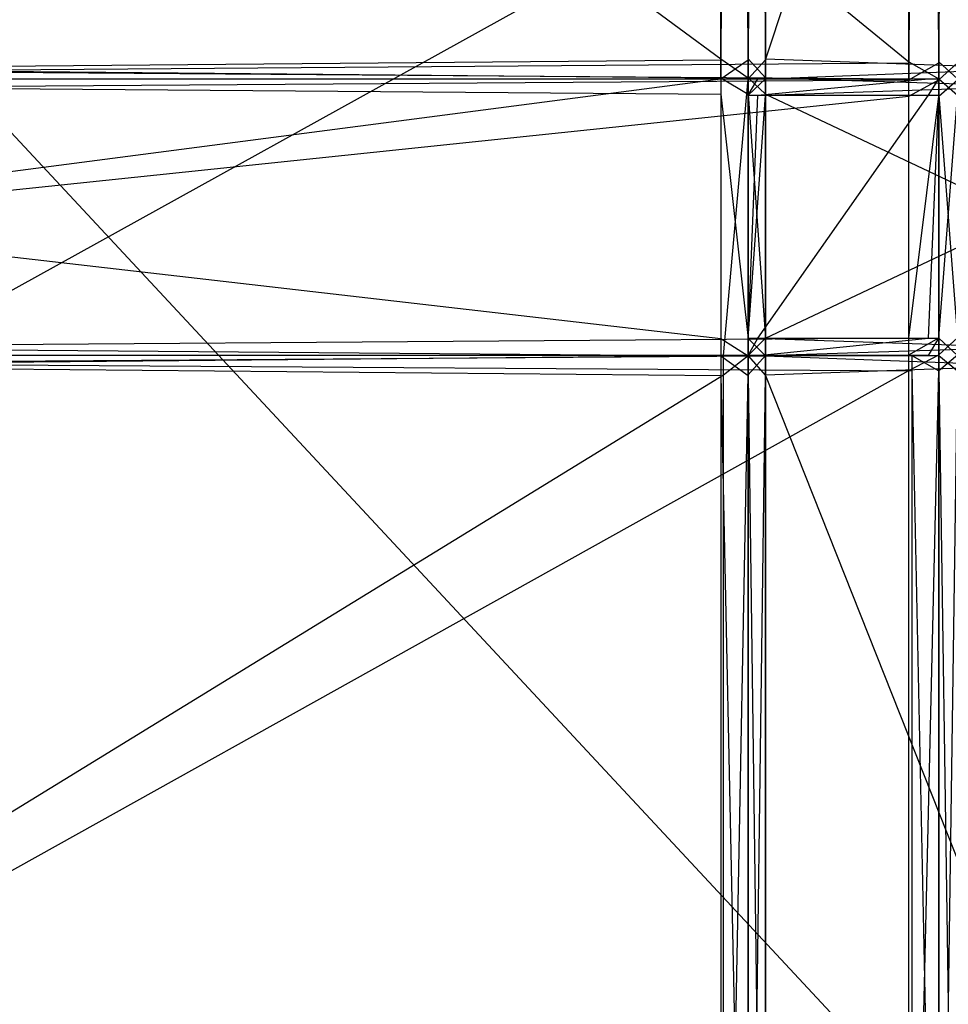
# Model space of a CAD drawing. Extents: x 0 to 0.996, y -0.498 to 0.
# Tile 32 of 101: x 0.307 to 0.371, y -0.431 to -0.363. Entities that reach past the tile are written whole.
import ezdxf

# ---------------------------------------------------------------- set-up
doc = ezdxf.new("R2010")
doc.units = 0
for name, color, linetype in [('L22_REGALELEMENT_0___REPLACEMTF', 7, 'CONTINUOUS'), ('L23_FL_CHE_12___REPLACEMTFOREMP', 7, 'CONTINUOUS'), ('L31_KORPUS3_2___REPLACEMTFOREMP', 7, 'CONTINUOUS'), ('L7_DRAWERBOXO_2___REPLACEMTFORE', 7, 'CONTINUOUS')]:
    doc.layers.add(name, color=color, linetype=linetype)

msp = doc.modelspace()

# ---------------------------------------------------------------- linework, layer by layer
at = {"layer": 'L22_REGALELEMENT_0___REPLACEMTF', "color": 40}
for points, invisible_edges in [([(0.367853, -0.23671, 0.007881), (0.210118, -0.366386, 0.007881), (0.210118, -0.23671, 0.007881), (0.367853, -0.23671, 0.007881)], 13), ([(0.210118, -0.366386, 0.007881), (0.367853, -0.23671, 0.007881), (0.367853, -0.366386, 0.007881), (0.210118, -0.366386, 0.007881)], 14), ([(0.367853, -0.366314, 0.347881), (0.210118, -0.23671, 0.347881), (0.210118, -0.366314, 0.347881), (0.367853, -0.366314, 0.347881)], 13), ([(0.210118, -0.23671, 0.347881), (0.367853, -0.366314, 0.347881), (0.367853, -0.23671, 0.347881), (0.210118, -0.23671, 0.347881)], 14), ([(0.369908, -0.366314, 0.347881), (0.367853, -0.23671, 0.347881), (0.367853, -0.366314, 0.347881), (0.369908, -0.366314, 0.347881)], 13), ([(0.367853, -0.23671, 0.347881), (0.369908, -0.366314, 0.347881), (0.369908, -0.23671, 0.347881), (0.367853, -0.23671, 0.347881)], 14), ([(0.369908, -0.23671, 0.007881), (0.367853, -0.366386, 0.007881), (0.367853, -0.23671, 0.007881), (0.369908, -0.23671, 0.007881)], 13), ([(0.367853, -0.366386, 0.007881), (0.369908, -0.23671, 0.007881), (0.369908, -0.366386, 0.007881), (0.367853, -0.366386, 0.007881)], 14), ([(0.371186, -0.366316, 0.347881), (0.369908, -0.23671, 0.347881), (0.369908, -0.366314, 0.347881), (0.371186, -0.366316, 0.347881)], 13), ([(0.369908, -0.23671, 0.347881), (0.371186, -0.366316, 0.347881), (0.371186, -0.23671, 0.347881), (0.369908, -0.23671, 0.347881)], 14), ([(0.371186, -0.23671, 0.007881), (0.369908, -0.366386, 0.007881), (0.369908, -0.23671, 0.007881), (0.371186, -0.23671, 0.007881)], 13), ([(0.369908, -0.366386, 0.007881), (0.371186, -0.23671, 0.007881), (0.371186, -0.366386, 0.007881), (0.369908, -0.366386, 0.007881)], 14), ([(0.354997, -0.259121, 0.331122), (0.210118, -0.366165, 0.331122), (0.210118, -0.259121, 0.331122), (0.354997, -0.259121, 0.331122)], 13), ([(0.210118, -0.366165, 0.331122), (0.354997, -0.259121, 0.331122), (0.354997, -0.366165, 0.331122), (0.210118, -0.366165, 0.331122)], 14), ([(0.354997, -0.366094, 0.023017), (0.210118, -0.259121, 0.023017), (0.210118, -0.366094, 0.023017), (0.354997, -0.366094, 0.023017)], 13), ([(0.210118, -0.259121, 0.023017), (0.354997, -0.366094, 0.023017), (0.354997, -0.259121, 0.023017), (0.210118, -0.259121, 0.023017)], 14), ([(0.356885, -0.366094, 0.023017), (0.354997, -0.259121, 0.023017), (0.354997, -0.366094, 0.023017), (0.356885, -0.366094, 0.023017)], 13), ([(0.354997, -0.259121, 0.023017), (0.356885, -0.366094, 0.023017), (0.356885, -0.259121, 0.023017), (0.354997, -0.259121, 0.023017)], 14), ([(0.356885, -0.259121, 0.331122), (0.354997, -0.366165, 0.331122), (0.354997, -0.259121, 0.331122), (0.356885, -0.259121, 0.331122)], 13), ([(0.354997, -0.366165, 0.331122), (0.356885, -0.259121, 0.331122), (0.356885, -0.366165, 0.331122), (0.354997, -0.366165, 0.331122)], 14), ([(0.358058, -0.259121, 0.331122), (0.356885, -0.366165, 0.331122), (0.356885, -0.259121, 0.331122), (0.358058, -0.259121, 0.331122)], 13), ([(0.356885, -0.366165, 0.331122), (0.358058, -0.259121, 0.331122), (0.358058, -0.366163, 0.331122), (0.356885, -0.366165, 0.331122)], 14), ([(0.358058, -0.366094, 0.023017), (0.356885, -0.259121, 0.023017), (0.356885, -0.366094, 0.023017), (0.358058, -0.366094, 0.023017)], 13), ([(0.356885, -0.259121, 0.023017), (0.358058, -0.366094, 0.023017), (0.358058, -0.259121, 0.023017), (0.356885, -0.259121, 0.023017)], 14), ([(0.393309, -0.366094, 0.023017), (0.358058, -0.259121, 0.023017), (0.358058, -0.366094, 0.023017), (0.393309, -0.366094, 0.023017)], 13), ([(0.358058, -0.259121, 0.023017), (0.393309, -0.366094, 0.023017), (0.393309, -0.259121, 0.023017), (0.358058, -0.259121, 0.023017)], 14), ([(0.393309, -0.259121, 0.331122), (0.358058, -0.366163, 0.331122), (0.358058, -0.259121, 0.331122), (0.393309, -0.259121, 0.331122)], 13), ([(0.358058, -0.366163, 0.331122), (0.393309, -0.259121, 0.331122), (0.393309, -0.366094, 0.331122), (0.358058, -0.366163, 0.331122)], 14), ([(0.354997, -0.367401, 0.023017), (0.210118, -0.366094, 0.023017), (0.210118, -0.367401, 0.023017), (0.354997, -0.367401, 0.023017)], 13), ([(0.210118, -0.366094, 0.023017), (0.354997, -0.367401, 0.023017), (0.354997, -0.366094, 0.023017), (0.210118, -0.366094, 0.023017)], 14), ([(0.354997, -0.366165, 0.331122), (0.210118, -0.367473, 0.331122), (0.210118, -0.366165, 0.331122), (0.354997, -0.366165, 0.331122)], 13), ([(0.210118, -0.367473, 0.331122), (0.354997, -0.366165, 0.331122), (0.354997, -0.367473, 0.331122), (0.210118, -0.367473, 0.331122)], 14), ([(0.367853, -0.367473, 0.347881), (0.210118, -0.366314, 0.347881), (0.210118, -0.367473, 0.347881), (0.367853, -0.367473, 0.347881)], 13), ([(0.210118, -0.366314, 0.347881), (0.367853, -0.367473, 0.347881), (0.367853, -0.366314, 0.347881), (0.210118, -0.366314, 0.347881)], 14), ([(0.367853, -0.366386, 0.007881), (0.210118, -0.367545, 0.007881), (0.210118, -0.366386, 0.007881), (0.367853, -0.366386, 0.007881)], 13), ([(0.210118, -0.367545, 0.007881), (0.367853, -0.366386, 0.007881), (0.367853, -0.367545, 0.007881), (0.210118, -0.367545, 0.007881)], 14), ([(0.356885, -0.367401, 0.023017), (0.354997, -0.366094, 0.023017), (0.354997, -0.367401, 0.023017), (0.356885, -0.367401, 0.023017)], 13), ([(0.354997, -0.366094, 0.023017), (0.356885, -0.367401, 0.023017), (0.356885, -0.366094, 0.023017), (0.354997, -0.366094, 0.023017)], 14), ([(0.356885, -0.366165, 0.331122), (0.354997, -0.367473, 0.331122), (0.354997, -0.366165, 0.331122), (0.356885, -0.366165, 0.331122)], 13), ([(0.354997, -0.367473, 0.331122), (0.356885, -0.366165, 0.331122), (0.356885, -0.367473, 0.331122), (0.354997, -0.367473, 0.331122)], 14), ([(0.358058, -0.367401, 0.023017), (0.356885, -0.366094, 0.023017), (0.356885, -0.367401, 0.023017), (0.358058, -0.367401, 0.023017)], 13), ([(0.356885, -0.366094, 0.023017), (0.358058, -0.367401, 0.023017), (0.358058, -0.366094, 0.023017), (0.356885, -0.366094, 0.023017)], 14), ([(0.358058, -0.366163, 0.331122), (0.356885, -0.367473, 0.331122), (0.356885, -0.366165, 0.331122), (0.358058, -0.366163, 0.331122)], 13), ([(0.356885, -0.367473, 0.331122), (0.358058, -0.366163, 0.331122), (0.358058, -0.367471, 0.331122), (0.356885, -0.367473, 0.331122)], 14), ([(0.393309, -0.366094, 0.331122), (0.358058, -0.367471, 0.331122), (0.358058, -0.366163, 0.331122), (0.393309, -0.366094, 0.331122)], 13), ([(0.358058, -0.367471, 0.331122), (0.393309, -0.366094, 0.331122), (0.393309, -0.367401, 0.331122), (0.358058, -0.367471, 0.331122)], 14), ([(0.393309, -0.367401, 0.023017), (0.358058, -0.366094, 0.023017), (0.358058, -0.367401, 0.023017), (0.393309, -0.367401, 0.023017)], 13), ([(0.358058, -0.366094, 0.023017), (0.393309, -0.367401, 0.023017), (0.393309, -0.366094, 0.023017), (0.358058, -0.366094, 0.023017)], 14), ([(0.369908, -0.367473, 0.347881), (0.367853, -0.366314, 0.347881), (0.367853, -0.367473, 0.347881), (0.369908, -0.367473, 0.347881)], 13), ([(0.367853, -0.366314, 0.347881), (0.369908, -0.367473, 0.347881), (0.369908, -0.366314, 0.347881), (0.367853, -0.366314, 0.347881)], 14), ([(0.369908, -0.366386, 0.007881), (0.367853, -0.367545, 0.007881), (0.367853, -0.366386, 0.007881), (0.369908, -0.366386, 0.007881)], 13), ([(0.367853, -0.367545, 0.007881), (0.369908, -0.366386, 0.007881), (0.369908, -0.367545, 0.007881), (0.367853, -0.367545, 0.007881)], 14), ([(0.371186, -0.367475, 0.347881), (0.369908, -0.366314, 0.347881), (0.369908, -0.367473, 0.347881), (0.371186, -0.367475, 0.347881)], 13), ([(0.369908, -0.366314, 0.347881), (0.371186, -0.367475, 0.347881), (0.371186, -0.366316, 0.347881), (0.369908, -0.366314, 0.347881)], 14), ([(0.371186, -0.366386, 0.007881), (0.369908, -0.367545, 0.007881), (0.369908, -0.366386, 0.007881), (0.371186, -0.366386, 0.007881)], 13), ([(0.369908, -0.367545, 0.007881), (0.371186, -0.366386, 0.007881), (0.371186, -0.367545, 0.007881), (0.369908, -0.367545, 0.007881)], 14), ([(0.354997, -0.368513, 0.023017), (0.210118, -0.367401, 0.023017), (0.210118, -0.368513, 0.023017), (0.354997, -0.368513, 0.023017)], 13), ([(0.210118, -0.367401, 0.023017), (0.354997, -0.368513, 0.023017), (0.354997, -0.367401, 0.023017), (0.210118, -0.367401, 0.023017)], 14), ([(0.354997, -0.367473, 0.331122), (0.210118, -0.367473, 0.33197), (0.210118, -0.367473, 0.331122), (0.354997, -0.367473, 0.331122)], 13), ([(0.210118, -0.367473, 0.33197), (0.354997, -0.367473, 0.331122), (0.355648, -0.367473, 0.33197), (0.210118, -0.367473, 0.33197)], 14), ([(0.367853, -0.367473, 0.347881), (0.210118, -0.367473, 0.346975), (0.367157, -0.367473, 0.346975), (0.367853, -0.367473, 0.347881)], 13), ([(0.210118, -0.367473, 0.346975), (0.367853, -0.367473, 0.347881), (0.210118, -0.367473, 0.347881), (0.210118, -0.367473, 0.346975)], 14), ([(0.355648, -0.367473, 0.33197), (0.210118, -0.367473, 0.346975), (0.210118, -0.367473, 0.33197), (0.355648, -0.367473, 0.33197)], 13), ([(0.210118, -0.367473, 0.346975), (0.355648, -0.367473, 0.33197), (0.367157, -0.367473, 0.346975), (0.210118, -0.367473, 0.346975)], 14), ([(0.367853, -0.367545, 0.007881), (0.210118, -0.368646, 0.007881), (0.210118, -0.367545, 0.007881), (0.367853, -0.367545, 0.007881)], 13), ([(0.210118, -0.368646, 0.007881), (0.367853, -0.367545, 0.007881), (0.367853, -0.368646, 0.007881), (0.210118, -0.368646, 0.007881)], 14), ([(0.356885, -0.368513, 0.023017), (0.354997, -0.367401, 0.023017), (0.354997, -0.368513, 0.023017), (0.356885, -0.368513, 0.023017)], 13), ([(0.354997, -0.367401, 0.023017), (0.356885, -0.368513, 0.023017), (0.356885, -0.367401, 0.023017), (0.354997, -0.367401, 0.023017)], 14), ([(0.357544, -0.367473, 0.33197), (0.354997, -0.367473, 0.331122), (0.356885, -0.367473, 0.331122), (0.357544, -0.367473, 0.33197)], 13), ([(0.354997, -0.367473, 0.331122), (0.357544, -0.367473, 0.33197), (0.355648, -0.367473, 0.33197), (0.354997, -0.367473, 0.331122)], 14), ([(0.369204, -0.367473, 0.346975), (0.355648, -0.367473, 0.33197), (0.357544, -0.367473, 0.33197), (0.369204, -0.367473, 0.346975)], 13), ([(0.355648, -0.367473, 0.33197), (0.369204, -0.367473, 0.346975), (0.367157, -0.367473, 0.346975), (0.355648, -0.367473, 0.33197)], 14), ([(0.358058, -0.368513, 0.023017), (0.356885, -0.367401, 0.023017), (0.356885, -0.368513, 0.023017), (0.358058, -0.368513, 0.023017)], 13), ([(0.356885, -0.367401, 0.023017), (0.358058, -0.368513, 0.023017), (0.358058, -0.367401, 0.023017), (0.356885, -0.367401, 0.023017)], 14), ([(0.358058, -0.367471, 0.331122), (0.356885, -0.368579, 0.331122), (0.356885, -0.367473, 0.331122), (0.358058, -0.367471, 0.331122)], 13), ([(0.356885, -0.368579, 0.331122), (0.358058, -0.367471, 0.331122), (0.358058, -0.368577, 0.331122), (0.356885, -0.368579, 0.331122)], 14), ([(0.357544, -0.367473, 0.33197), (0.356885, -0.368579, 0.331122), (0.357544, -0.368579, 0.33197), (0.357544, -0.367473, 0.33197)], 13), ([(0.356885, -0.368579, 0.331122), (0.357544, -0.367473, 0.33197), (0.356885, -0.367473, 0.331122), (0.356885, -0.368579, 0.331122)], 14), ([(0.369204, -0.367473, 0.346975), (0.357544, -0.368579, 0.33197), (0.369204, -0.368579, 0.346975), (0.369204, -0.367473, 0.346975)], 13), ([(0.357544, -0.368579, 0.33197), (0.369204, -0.367473, 0.346975), (0.357544, -0.367473, 0.33197), (0.357544, -0.368579, 0.33197)], 14), ([(0.393309, -0.368513, 0.023017), (0.358058, -0.367401, 0.023017), (0.358058, -0.368513, 0.023017), (0.393309, -0.368513, 0.023017)], 13), ([(0.358058, -0.367401, 0.023017), (0.393309, -0.368513, 0.023017), (0.393309, -0.367401, 0.023017), (0.358058, -0.367401, 0.023017)], 14), ([(0.393309, -0.367401, 0.331122), (0.358058, -0.368577, 0.331122), (0.358058, -0.367471, 0.331122), (0.393309, -0.367401, 0.331122)], 13), ([(0.358058, -0.368577, 0.331122), (0.393309, -0.367401, 0.331122), (0.393309, -0.368513, 0.331122), (0.358058, -0.368577, 0.331122)], 14), ([(0.369908, -0.367473, 0.347881), (0.367157, -0.367473, 0.346975), (0.369204, -0.367473, 0.346975), (0.369908, -0.367473, 0.347881)], 13), ([(0.367157, -0.367473, 0.346975), (0.369908, -0.367473, 0.347881), (0.367853, -0.367473, 0.347881), (0.367157, -0.367473, 0.346975)], 14), ([(0.369908, -0.367545, 0.007881), (0.367853, -0.368646, 0.007881), (0.367853, -0.367545, 0.007881), (0.369908, -0.367545, 0.007881)], 13), ([(0.367853, -0.368646, 0.007881), (0.369908, -0.367545, 0.007881), (0.369908, -0.368646, 0.007881), (0.367853, -0.368646, 0.007881)], 14), ([(0.369908, -0.367473, 0.347881), (0.369204, -0.368579, 0.346975), (0.369908, -0.368579, 0.347881), (0.369908, -0.367473, 0.347881)], 13), ([(0.369204, -0.368579, 0.346975), (0.369908, -0.367473, 0.347881), (0.369204, -0.367473, 0.346975), (0.369204, -0.368579, 0.346975)], 14), ([(0.371186, -0.368582, 0.347881), (0.369908, -0.367473, 0.347881), (0.369908, -0.368579, 0.347881), (0.371186, -0.368582, 0.347881)], 13), ([(0.369908, -0.367473, 0.347881), (0.371186, -0.368582, 0.347881), (0.371186, -0.367475, 0.347881), (0.369908, -0.367473, 0.347881)], 14), ([(0.371186, -0.367545, 0.007881), (0.369908, -0.368646, 0.007881), (0.369908, -0.367545, 0.007881), (0.371186, -0.367545, 0.007881)], 13), ([(0.369908, -0.368646, 0.007881), (0.371186, -0.367545, 0.007881), (0.371186, -0.368646, 0.007881), (0.369908, -0.368646, 0.007881)], 14), ([(0.354997, -0.385217, 0.023017), (0.210118, -0.368513, 0.023017), (0.210118, -0.385217, 0.023017), (0.354997, -0.385217, 0.023017)], 13), ([(0.210118, -0.368513, 0.023017), (0.354997, -0.385217, 0.023017), (0.354997, -0.368513, 0.023017), (0.210118, -0.368513, 0.023017)], 14), ([(0.367853, -0.368646, 0.007881), (0.210118, -0.385169, 0.007881), (0.210118, -0.368646, 0.007881), (0.367853, -0.368646, 0.007881)], 13), ([(0.210118, -0.385169, 0.007881), (0.367853, -0.368646, 0.007881), (0.367853, -0.385169, 0.007881), (0.210118, -0.385169, 0.007881)], 14), ([(0.356885, -0.385217, 0.023017), (0.354997, -0.368513, 0.023017), (0.354997, -0.385217, 0.023017), (0.356885, -0.385217, 0.023017)], 13), ([(0.354997, -0.368513, 0.023017), (0.356885, -0.385217, 0.023017), (0.356885, -0.368513, 0.023017), (0.354997, -0.368513, 0.023017)], 14), ([(0.358058, -0.385217, 0.023017), (0.356885, -0.368513, 0.023017), (0.356885, -0.385217, 0.023017), (0.358058, -0.385217, 0.023017)], 13), ([(0.356885, -0.368513, 0.023017), (0.358058, -0.385217, 0.023017), (0.358058, -0.368513, 0.023017), (0.356885, -0.368513, 0.023017)], 14), ([(0.358058, -0.368577, 0.331122), (0.356885, -0.385193, 0.331122), (0.356885, -0.368579, 0.331122), (0.358058, -0.368577, 0.331122)], 13), ([(0.356885, -0.385193, 0.331122), (0.358058, -0.368577, 0.331122), (0.358058, -0.385194, 0.331122), (0.356885, -0.385193, 0.331122)], 14), ([(0.357544, -0.368579, 0.33197), (0.356885, -0.385193, 0.331122), (0.357544, -0.385193, 0.33197), (0.357544, -0.368579, 0.33197)], 13), ([(0.356885, -0.385193, 0.331122), (0.357544, -0.368579, 0.33197), (0.356885, -0.368579, 0.331122), (0.356885, -0.385193, 0.331122)], 14), ([(0.369204, -0.368579, 0.346975), (0.357544, -0.385193, 0.33197), (0.369204, -0.385193, 0.346975), (0.369204, -0.368579, 0.346975)], 13), ([(0.357544, -0.385193, 0.33197), (0.369204, -0.368579, 0.346975), (0.357544, -0.368579, 0.33197), (0.357544, -0.385193, 0.33197)], 14), ([(0.393309, -0.385217, 0.023017), (0.358058, -0.368513, 0.023017), (0.358058, -0.385217, 0.023017), (0.393309, -0.385217, 0.023017)], 13), ([(0.358058, -0.368513, 0.023017), (0.393309, -0.385217, 0.023017), (0.393309, -0.368513, 0.023017), (0.358058, -0.368513, 0.023017)], 14), ([(0.393309, -0.368513, 0.331122), (0.358058, -0.385194, 0.331122), (0.358058, -0.368577, 0.331122), (0.393309, -0.368513, 0.331122)], 13), ([(0.358058, -0.385194, 0.331122), (0.393309, -0.368513, 0.331122), (0.393309, -0.385217, 0.331122), (0.358058, -0.385194, 0.331122)], 14), ([(0.369908, -0.368646, 0.007881), (0.367853, -0.385169, 0.007881), (0.367853, -0.368646, 0.007881), (0.369908, -0.368646, 0.007881)], 13), ([(0.367853, -0.385169, 0.007881), (0.369908, -0.368646, 0.007881), (0.369908, -0.385169, 0.007881), (0.367853, -0.385169, 0.007881)], 14), ([(0.369908, -0.368579, 0.347881), (0.369204, -0.385193, 0.346975), (0.369908, -0.385193, 0.347881), (0.369908, -0.368579, 0.347881)], 13), ([(0.369204, -0.385193, 0.346975), (0.369908, -0.368579, 0.347881), (0.369204, -0.368579, 0.346975), (0.369204, -0.385193, 0.346975)], 14), ([(0.371186, -0.385192, 0.347881), (0.369908, -0.368579, 0.347881), (0.369908, -0.385193, 0.347881), (0.371186, -0.385192, 0.347881)], 13), ([(0.369908, -0.368579, 0.347881), (0.371186, -0.385192, 0.347881), (0.371186, -0.368582, 0.347881), (0.369908, -0.368579, 0.347881)], 14), ([(0.371186, -0.368646, 0.007881), (0.369908, -0.385169, 0.007881), (0.369908, -0.368646, 0.007881), (0.371186, -0.368646, 0.007881)], 13), ([(0.369908, -0.385169, 0.007881), (0.371186, -0.368646, 0.007881), (0.371186, -0.385169, 0.007881), (0.369908, -0.385169, 0.007881)], 14), ([(0.367853, -0.385169, 0.007881), (0.210118, -0.38634, 0.007881), (0.210118, -0.385169, 0.007881), (0.367853, -0.385169, 0.007881)], 13), ([(0.210118, -0.38634, 0.007881), (0.367853, -0.385169, 0.007881), (0.367853, -0.38634, 0.007881), (0.210118, -0.38634, 0.007881)], 14), ([(0.354997, -0.3864, 0.023017), (0.210118, -0.385217, 0.023017), (0.210118, -0.3864, 0.023017), (0.354997, -0.3864, 0.023017)], 13), ([(0.210118, -0.385217, 0.023017), (0.354997, -0.3864, 0.023017), (0.354997, -0.385217, 0.023017), (0.210118, -0.385217, 0.023017)], 14), ([(0.356885, -0.3864, 0.023017), (0.354997, -0.385217, 0.023017), (0.354997, -0.3864, 0.023017), (0.356885, -0.3864, 0.023017)], 13), ([(0.354997, -0.385217, 0.023017), (0.356885, -0.3864, 0.023017), (0.356885, -0.385217, 0.023017), (0.354997, -0.385217, 0.023017)], 14), ([(0.358058, -0.385194, 0.331122), (0.356885, -0.38637, 0.331122), (0.356885, -0.385193, 0.331122), (0.358058, -0.385194, 0.331122)], 13), ([(0.357544, -0.385193, 0.33197), (0.356885, -0.38637, 0.331122), (0.357544, -0.38637, 0.33197), (0.357544, -0.385193, 0.33197)], 13), ([(0.356885, -0.38637, 0.331122), (0.357544, -0.385193, 0.33197), (0.356885, -0.385193, 0.331122), (0.356885, -0.38637, 0.331122)], 14), ([(0.356885, -0.38637, 0.331122), (0.358058, -0.385194, 0.331122), (0.358058, -0.386371, 0.331122), (0.356885, -0.38637, 0.331122)], 14), ([(0.358058, -0.3864, 0.023017), (0.356885, -0.385217, 0.023017), (0.356885, -0.3864, 0.023017), (0.358058, -0.3864, 0.023017)], 13), ([(0.356885, -0.385217, 0.023017), (0.358058, -0.3864, 0.023017), (0.358058, -0.385217, 0.023017), (0.356885, -0.385217, 0.023017)], 14), ([(0.369204, -0.385193, 0.346975), (0.357544, -0.38637, 0.33197), (0.369204, -0.38637, 0.346975), (0.369204, -0.385193, 0.346975)], 13), ([(0.357544, -0.38637, 0.33197), (0.369204, -0.385193, 0.346975), (0.357544, -0.385193, 0.33197), (0.357544, -0.38637, 0.33197)], 14), ([(0.393309, -0.385217, 0.331122), (0.358058, -0.386371, 0.331122), (0.358058, -0.385194, 0.331122), (0.393309, -0.385217, 0.331122)], 13), ([(0.393309, -0.3864, 0.023017), (0.358058, -0.385217, 0.023017), (0.358058, -0.3864, 0.023017), (0.393309, -0.3864, 0.023017)], 13), ([(0.358058, -0.385217, 0.023017), (0.393309, -0.3864, 0.023017), (0.393309, -0.385217, 0.023017), (0.358058, -0.385217, 0.023017)], 14), ([(0.358058, -0.386371, 0.331122), (0.393309, -0.385217, 0.331122), (0.393309, -0.3864, 0.331122), (0.358058, -0.386371, 0.331122)], 14), ([(0.369908, -0.385169, 0.007881), (0.367853, -0.38634, 0.007881), (0.367853, -0.385169, 0.007881), (0.369908, -0.385169, 0.007881)], 13), ([(0.367853, -0.38634, 0.007881), (0.369908, -0.385169, 0.007881), (0.369908, -0.38634, 0.007881), (0.367853, -0.38634, 0.007881)], 14), ([(0.369908, -0.385193, 0.347881), (0.369204, -0.38637, 0.346975), (0.369908, -0.38637, 0.347881), (0.369908, -0.385193, 0.347881)], 13), ([(0.369204, -0.38637, 0.346975), (0.369908, -0.385193, 0.347881), (0.369204, -0.385193, 0.346975), (0.369204, -0.38637, 0.346975)], 14), ([(0.371186, -0.385169, 0.007881), (0.369908, -0.38634, 0.007881), (0.369908, -0.385169, 0.007881), (0.371186, -0.385169, 0.007881)], 13), ([(0.369908, -0.38634, 0.007881), (0.371186, -0.385169, 0.007881), (0.371186, -0.38634, 0.007881), (0.369908, -0.38634, 0.007881)], 14), ([(0.369908, -0.385193, 0.347881), (0.371186, -0.386369, 0.347881), (0.371186, -0.385192, 0.347881), (0.369908, -0.385193, 0.347881)], 14), ([(0.371186, -0.386369, 0.347881), (0.369908, -0.385193, 0.347881), (0.369908, -0.38637, 0.347881), (0.371186, -0.386369, 0.347881)], 13), ([(0.367853, -0.38634, 0.007881), (0.210118, -0.3874, 0.007881), (0.210118, -0.38634, 0.007881), (0.367853, -0.38634, 0.007881)], 13), ([(0.210118, -0.3874, 0.007881), (0.367853, -0.38634, 0.007881), (0.367853, -0.3874, 0.007881), (0.210118, -0.3874, 0.007881)], 14), ([(0.368051, -0.387429, 0.347881), (0.210118, -0.38637, 0.347881), (0.210118, -0.387429, 0.347881), (0.368051, -0.387429, 0.347881)], 13), ([(0.210118, -0.38637, 0.347881), (0.368051, -0.387429, 0.347881), (0.368051, -0.38637, 0.347881), (0.210118, -0.38637, 0.347881)], 14), ([(0.210118, -0.38637, 0.347881), (0.367355, -0.38637, 0.346975), (0.210118, -0.38637, 0.346975), (0.210118, -0.38637, 0.347881)], 13), ([(0.367355, -0.38637, 0.346975), (0.210118, -0.38637, 0.347881), (0.368051, -0.38637, 0.347881), (0.367355, -0.38637, 0.346975)], 14), ([(0.355179, -0.38637, 0.331122), (0.210118, -0.387707, 0.331122), (0.210118, -0.38637, 0.331122), (0.355179, -0.38637, 0.331122)], 13), ([(0.210118, -0.387707, 0.331122), (0.355179, -0.38637, 0.331122), (0.355179, -0.387707, 0.331122), (0.210118, -0.387707, 0.331122)], 14), ([(0.210118, -0.38637, 0.346975), (0.355831, -0.38637, 0.33197), (0.210118, -0.38637, 0.33197), (0.210118, -0.38637, 0.346975)], 13), ([(0.355831, -0.38637, 0.33197), (0.210118, -0.38637, 0.346975), (0.367355, -0.38637, 0.346975), (0.355831, -0.38637, 0.33197)], 14), ([(0.210118, -0.38637, 0.33197), (0.355179, -0.38637, 0.331122), (0.210118, -0.38637, 0.331122), (0.210118, -0.38637, 0.33197)], 13), ([(0.355179, -0.38637, 0.331122), (0.210118, -0.38637, 0.33197), (0.355831, -0.38637, 0.33197), (0.355179, -0.38637, 0.331122)], 14), ([(0.354997, -0.387737, 0.023017), (0.210118, -0.3864, 0.023017), (0.210118, -0.387737, 0.023017), (0.354997, -0.387737, 0.023017)], 13), ([(0.210118, -0.3864, 0.023017), (0.354997, -0.387737, 0.023017), (0.354997, -0.3864, 0.023017), (0.210118, -0.3864, 0.023017)], 14), ([(0.356885, -0.387737, 0.023017), (0.354997, -0.3864, 0.023017), (0.354997, -0.387737, 0.023017), (0.356885, -0.387737, 0.023017)], 13), ([(0.354997, -0.3864, 0.023017), (0.356885, -0.387737, 0.023017), (0.356885, -0.3864, 0.023017), (0.354997, -0.3864, 0.023017)], 14), ([(0.355831, -0.38637, 0.33197), (0.356885, -0.38637, 0.331122), (0.355179, -0.38637, 0.331122), (0.355831, -0.38637, 0.33197)], 13), ([(0.356885, -0.38637, 0.331122), (0.355179, -0.387707, 0.331122), (0.355179, -0.38637, 0.331122), (0.356885, -0.38637, 0.331122)], 13), ([(0.355179, -0.387707, 0.331122), (0.356885, -0.38637, 0.331122), (0.356885, -0.387707, 0.331122), (0.355179, -0.387707, 0.331122)], 14), ([(0.356885, -0.38637, 0.331122), (0.355831, -0.38637, 0.33197), (0.357544, -0.38637, 0.33197), (0.356885, -0.38637, 0.331122)], 14), ([(0.367355, -0.38637, 0.346975), (0.357544, -0.38637, 0.33197), (0.355831, -0.38637, 0.33197), (0.367355, -0.38637, 0.346975)], 13), ([(0.358058, -0.386371, 0.331122), (0.356885, -0.387707, 0.331122), (0.356885, -0.38637, 0.331122), (0.358058, -0.386371, 0.331122)], 13), ([(0.356885, -0.387707, 0.331122), (0.358058, -0.386371, 0.331122), (0.358058, -0.387708, 0.331122), (0.356885, -0.387707, 0.331122)], 14), ([(0.358058, -0.387737, 0.023017), (0.356885, -0.3864, 0.023017), (0.356885, -0.387737, 0.023017), (0.358058, -0.387737, 0.023017)], 13), ([(0.356885, -0.3864, 0.023017), (0.358058, -0.387737, 0.023017), (0.358058, -0.3864, 0.023017), (0.356885, -0.3864, 0.023017)], 14), ([(0.357544, -0.38637, 0.33197), (0.367355, -0.38637, 0.346975), (0.369204, -0.38637, 0.346975), (0.357544, -0.38637, 0.33197)], 14), ([(0.393309, -0.3864, 0.331122), (0.358058, -0.387708, 0.331122), (0.358058, -0.386371, 0.331122), (0.393309, -0.3864, 0.331122)], 13), ([(0.393309, -0.387737, 0.023017), (0.358058, -0.3864, 0.023017), (0.358058, -0.387737, 0.023017), (0.393309, -0.387737, 0.023017)], 13), ([(0.358058, -0.3864, 0.023017), (0.393309, -0.387737, 0.023017), (0.393309, -0.3864, 0.023017), (0.358058, -0.3864, 0.023017)], 14), ([(0.358058, -0.387708, 0.331122), (0.393309, -0.3864, 0.331122), (0.393309, -0.387737, 0.331122), (0.358058, -0.387708, 0.331122)], 14), ([(0.368051, -0.38637, 0.347881), (0.369204, -0.38637, 0.346975), (0.367355, -0.38637, 0.346975), (0.368051, -0.38637, 0.347881)], 13), ([(0.369908, -0.38634, 0.007881), (0.367853, -0.3874, 0.007881), (0.367853, -0.38634, 0.007881), (0.369908, -0.38634, 0.007881)], 13), ([(0.367853, -0.3874, 0.007881), (0.369908, -0.38634, 0.007881), (0.369908, -0.3874, 0.007881), (0.367853, -0.3874, 0.007881)], 14), ([(0.369908, -0.387429, 0.347881), (0.368051, -0.38637, 0.347881), (0.368051, -0.387429, 0.347881), (0.369908, -0.387429, 0.347881)], 13), ([(0.368051, -0.38637, 0.347881), (0.369908, -0.387429, 0.347881), (0.369908, -0.38637, 0.347881), (0.368051, -0.38637, 0.347881)], 14), ([(0.369204, -0.38637, 0.346975), (0.368051, -0.38637, 0.347881), (0.369908, -0.38637, 0.347881), (0.369204, -0.38637, 0.346975)], 14), ([(0.371186, -0.38634, 0.007881), (0.369908, -0.3874, 0.007881), (0.369908, -0.38634, 0.007881), (0.371186, -0.38634, 0.007881)], 13), ([(0.369908, -0.3874, 0.007881), (0.371186, -0.38634, 0.007881), (0.371186, -0.3874, 0.007881), (0.369908, -0.3874, 0.007881)], 14), ([(0.369908, -0.38637, 0.347881), (0.371186, -0.387428, 0.347881), (0.371186, -0.386369, 0.347881), (0.369908, -0.38637, 0.347881)], 14), ([(0.371186, -0.387428, 0.347881), (0.369908, -0.38637, 0.347881), (0.369908, -0.387429, 0.347881), (0.371186, -0.387428, 0.347881)], 13), ([(0.367853, -0.3874, 0.007881), (0.210118, -0.475308, 0.007881), (0.210118, -0.3874, 0.007881), (0.367853, -0.3874, 0.007881)], 13), ([(0.210118, -0.475308, 0.007881), (0.367853, -0.3874, 0.007881), (0.367853, -0.475308, 0.007881), (0.210118, -0.475308, 0.007881)], 14), ([(0.368051, -0.475308, 0.347881), (0.210118, -0.387429, 0.347881), (0.210118, -0.475308, 0.347881), (0.368051, -0.475308, 0.347881)], 13), ([(0.210118, -0.387429, 0.347881), (0.368051, -0.475308, 0.347881), (0.368051, -0.387429, 0.347881), (0.210118, -0.387429, 0.347881)], 14), ([(0.369908, -0.3874, 0.007881), (0.367853, -0.475308, 0.007881), (0.367853, -0.3874, 0.007881), (0.369908, -0.3874, 0.007881)], 13), ([(0.367853, -0.475308, 0.007881), (0.369908, -0.3874, 0.007881), (0.369908, -0.475308, 0.007881), (0.367853, -0.475308, 0.007881)], 14), ([(0.369908, -0.475308, 0.347881), (0.368051, -0.387429, 0.347881), (0.368051, -0.475308, 0.347881), (0.369908, -0.475308, 0.347881)], 13), ([(0.368051, -0.387429, 0.347881), (0.369908, -0.475308, 0.347881), (0.369908, -0.387429, 0.347881), (0.368051, -0.387429, 0.347881)], 14), ([(0.371186, -0.3874, 0.007881), (0.369908, -0.475308, 0.007881), (0.369908, -0.3874, 0.007881), (0.371186, -0.3874, 0.007881)], 13), ([(0.369908, -0.475308, 0.007881), (0.371186, -0.3874, 0.007881), (0.371186, -0.475308, 0.007881), (0.369908, -0.475308, 0.007881)], 14), ([(0.369908, -0.387429, 0.347881), (0.371186, -0.475308, 0.347881), (0.371186, -0.387428, 0.347881), (0.369908, -0.387429, 0.347881)], 14), ([(0.371186, -0.475308, 0.347881), (0.369908, -0.387429, 0.347881), (0.369908, -0.475308, 0.347881), (0.371186, -0.475308, 0.347881)], 13), ([(0.355179, -0.387707, 0.331122), (0.210118, -0.476738, 0.331122), (0.210118, -0.387707, 0.331122), (0.355179, -0.387707, 0.331122)], 13), ([(0.210118, -0.476738, 0.331122), (0.355179, -0.387707, 0.331122), (0.355179, -0.476738, 0.331122), (0.210118, -0.476738, 0.331122)], 14), ([(0.354997, -0.476738, 0.023017), (0.210118, -0.387737, 0.023017), (0.210118, -0.476738, 0.023017), (0.354997, -0.476738, 0.023017)], 13), ([(0.210118, -0.387737, 0.023017), (0.354997, -0.476738, 0.023017), (0.354997, -0.387737, 0.023017), (0.210118, -0.387737, 0.023017)], 14), ([(0.356885, -0.476738, 0.023017), (0.354997, -0.387737, 0.023017), (0.354997, -0.476738, 0.023017), (0.356885, -0.476738, 0.023017)], 13), ([(0.354997, -0.387737, 0.023017), (0.356885, -0.476738, 0.023017), (0.356885, -0.387737, 0.023017), (0.354997, -0.387737, 0.023017)], 14), ([(0.356885, -0.387707, 0.331122), (0.355179, -0.476738, 0.331122), (0.355179, -0.387707, 0.331122), (0.356885, -0.387707, 0.331122)], 13), ([(0.355179, -0.476738, 0.331122), (0.356885, -0.387707, 0.331122), (0.356885, -0.476738, 0.331122), (0.355179, -0.476738, 0.331122)], 14), ([(0.358058, -0.387708, 0.331122), (0.356885, -0.476738, 0.331122), (0.356885, -0.387707, 0.331122), (0.358058, -0.387708, 0.331122)], 13), ([(0.356885, -0.476738, 0.331122), (0.358058, -0.387708, 0.331122), (0.358058, -0.476738, 0.331122), (0.356885, -0.476738, 0.331122)], 14), ([(0.358058, -0.476738, 0.023017), (0.356885, -0.387737, 0.023017), (0.356885, -0.476738, 0.023017), (0.358058, -0.476738, 0.023017)], 13), ([(0.356885, -0.387737, 0.023017), (0.358058, -0.476738, 0.023017), (0.358058, -0.387737, 0.023017), (0.356885, -0.387737, 0.023017)], 14), ([(0.393309, -0.387737, 0.331122), (0.358058, -0.476738, 0.331122), (0.358058, -0.387708, 0.331122), (0.393309, -0.387737, 0.331122)], 13), ([(0.358058, -0.476738, 0.331122), (0.393309, -0.387737, 0.331122), (0.393309, -0.476738, 0.331122), (0.358058, -0.476738, 0.331122)], 14), ([(0.393309, -0.476738, 0.023017), (0.358058, -0.387737, 0.023017), (0.358058, -0.476738, 0.023017), (0.393309, -0.476738, 0.023017)], 13), ([(0.358058, -0.387737, 0.023017), (0.393309, -0.476738, 0.023017), (0.393309, -0.387737, 0.023017), (0.358058, -0.387737, 0.023017)], 14)]:
    msp.add_3dface(points, dxfattribs=dict(at, invisible_edges=invisible_edges))
at = {"layer": 'L23_FL_CHE_12___REPLACEMTFOREMP', "color": 8}
for points, invisible_edges in [([(0.354997, -0.367473, 0.331122), (0.210118, -0.38637, 0.331122), (0.210118, -0.367473, 0.331122), (0.354997, -0.367473, 0.331122)], 13), ([(0.210118, -0.38637, 0.331122), (0.354997, -0.367473, 0.331122), (0.355179, -0.38637, 0.331122), (0.210118, -0.38637, 0.331122)], 10), ([(0.355179, -0.38637, 0.331122), (0.354997, -0.367473, 0.331122), (0.356885, -0.367473, 0.331122), (0.355179, -0.38637, 0.331122)], 13), ([(0.355179, -0.38637, 0.331122), (0.356885, -0.367473, 0.331122), (0.356885, -0.38637, 0.331122), (0.355179, -0.38637, 0.331122)], 10), ([(0.356885, -0.38637, 0.331122), (0.356885, -0.367473, 0.331122), (0.356885, -0.368579, 0.331122), (0.356885, -0.38637, 0.331122)], 15), ([(0.356885, -0.38637, 0.331122), (0.356885, -0.368579, 0.331122), (0.356885, -0.385193, 0.331122), (0.356885, -0.38637, 0.331122)], 15)]:
    msp.add_3dface(points, dxfattribs=dict(at, invisible_edges=invisible_edges))
at = {"layer": 'L31_KORPUS3_2___REPLACEMTFOREMP', "color": 8}
for points, invisible_edges in [([(0.995088, -0.000595), (0.098, -0.497407), (0.098, -0.000595), (0.995088, -0.000595)], 13), ([(0.098, -0.497407), (0.995088, -0.000595), (0.995091, -0.497407), (0.098, -0.497407)], 10), ([(0.995091, -0.497405, 0.00769), (0.098, -0.000597, 0.00769), (0.098, -0.497405, 0.00769), (0.995091, -0.497405, 0.00769)], 13), ([(0.098, -0.000597, 0.00769), (0.995091, -0.497405, 0.00769), (0.995088, -0.000597, 0.00769), (0.098, -0.000597, 0.00769)], 10)]:
    msp.add_3dface(points, dxfattribs=dict(at, invisible_edges=invisible_edges))
at = {"layer": 'L7_DRAWERBOXO_2___REPLACEMTFORE', "color": 250}
for points, invisible_edges in [([(0.066985, -0.113855, 0.378039), (0.409531, -0.481792, 0.378039), (0.066985, -0.481792, 0.378039), (0.066985, -0.113855, 0.378039)], 13), ([(0.409531, -0.481792, 0.378039), (0.066985, -0.113855, 0.378039), (0.409531, -0.113855, 0.378039), (0.409531, -0.481792, 0.378039)], 14), ([(0.409531, -0.481792, 0.394028), (0.066985, -0.113855, 0.394028), (0.066985, -0.481792, 0.394028), (0.409531, -0.481792, 0.394028)], 13), ([(0.066985, -0.113855, 0.394028), (0.409531, -0.481792, 0.394028), (0.409531, -0.113855, 0.394028), (0.066985, -0.113855, 0.394028)], 14)]:
    msp.add_3dface(points, dxfattribs=dict(at, invisible_edges=invisible_edges))

doc.saveas('drawing.dxf')
